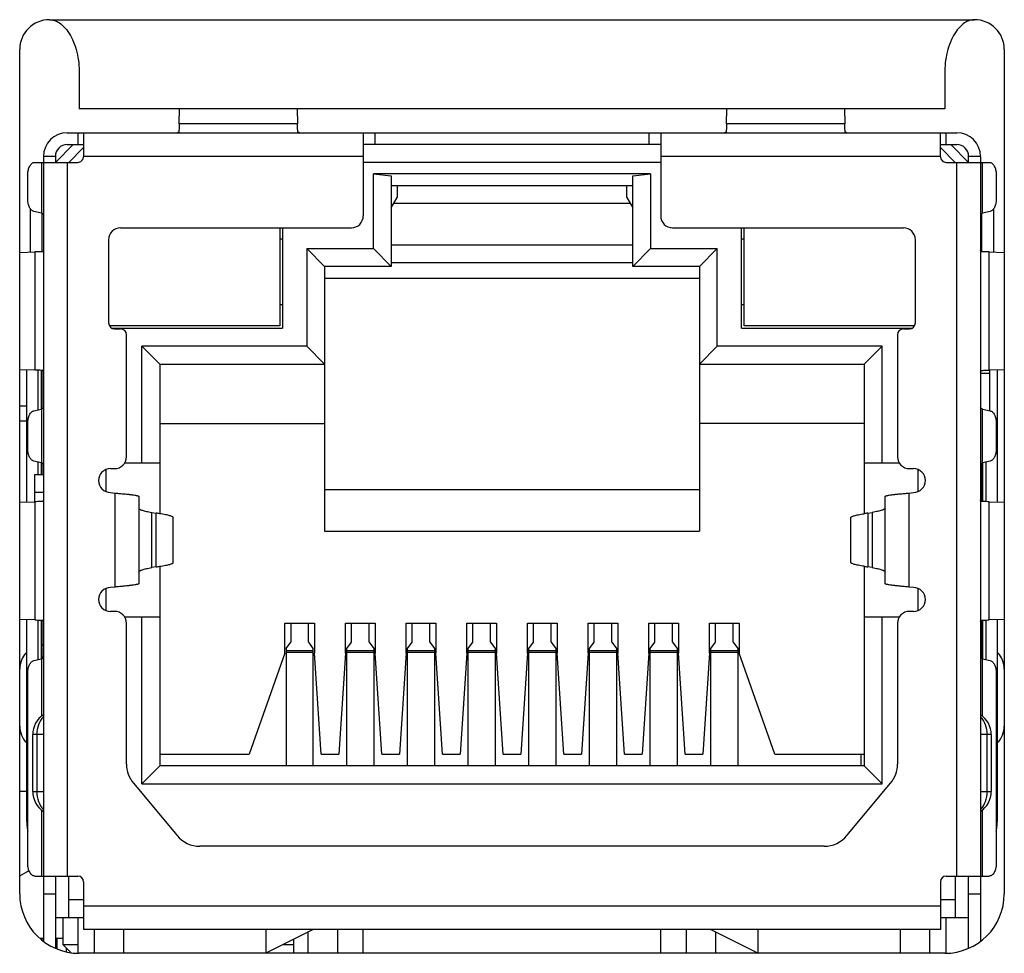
# Model space of a CAD drawing. Header units: millimetres. Extents: x -1307 to -343, y 47 to 438.
# Tile 6 of 19: x -1124 to -1107, y 74 to 90. Entities that reach past the tile are written whole.
import ezdxf

# ---------------------------------------------------------------- set-up
doc = ezdxf.new("R2010")
doc.units = ezdxf.units.MM
doc.header["$LTSCALE"] = 23.1
doc.layers.add('00_COMPONENTS', color=7, linetype='CONTINUOUS')

msp = doc.modelspace()

# ---------------------------------------------------------------- linework, layer by layer
at = {"layer": '00_COMPONENTS', "color": 0}
for p, q in [((-1123.362, 90.114), (-1107.812, 90.114)), ((-1123.862, 75.414), (-1123.862, 89.614)), ((-1107.312, 89.614), (-1107.312, 75.414)), ((-1122.862, 89.253), (-1122.862, 88.614)), ((-1108.312, 89.253), (-1108.312, 88.614)), ((-1108.312, 88.614), (-1122.862, 88.614)), ((-1121.18, 88.36), (-1121.174, 88.614)), ((-1119.2, 88.614), (-1119.193, 88.36)), ((-1111.98, 88.36), (-1111.974, 88.614)), ((-1110, 88.614), (-1109.993, 88.36)), ((-1123.062, 88.214), (-1108.112, 88.214)), ((-1122.887, 88.214), (-1122.887, 88.014)), ((-1122.787, 88.214), (-1122.787, 87.814)), ((-1119.193, 88.36), (-1121.18, 88.36)), ((-1118.087, 88.214), (-1118.087, 86.814)), ((-1117.887, 88.014), (-1117.887, 88.214)), ((-1113.287, 88.214), (-1113.287, 88.014)), ((-1113.087, 88.214), (-1113.087, 86.814)), ((-1109.993, 88.36), (-1111.98, 88.36)), ((-1108.387, 87.814), (-1108.387, 88.214)), ((-1108.287, 88.014), (-1108.287, 88.214)), ((-1123.262, 87.714), (-1122.962, 88.014)), ((-1123.062, 88.014), (-1122.787, 88.014)), ((-1122.787, 87.964), (-1123.037, 87.714)), ((-1113.088, 88.014), (-1118.086, 88.014)), ((-1108.387, 88.014), (-1108.112, 88.014)), ((-1108.137, 87.714), (-1108.387, 87.964)), ((-1108.212, 88.014), (-1107.912, 87.714)), ((-1123.462, 87.814), (-1123.462, 74.614)), ((-1123.262, 87.814), (-1123.462, 87.814)), ((-1123.262, 87.814), (-1123.262, 87.714)), ((-1118.087, 87.814), (-1122.787, 87.814)), ((-1108.387, 87.814), (-1113.087, 87.814)), ((-1107.912, 87.714), (-1107.912, 87.814)), ((-1107.712, 87.814), (-1107.912, 87.814)), ((-1107.712, 87.814), (-1107.712, 74.614)), ((-1123.61, 87.714), (-1122.887, 87.714)), ((-1123.498, 87.714), (-1123.498, 86.862)), ((-1123.062, 87.714), (-1123.062, 75.714)), ((-1113.087, 87.714), (-1118.087, 87.714)), ((-1108.287, 87.714), (-1107.564, 87.714)), ((-1108.112, 75.714), (-1108.112, 87.714)), ((-1107.676, 86.862), (-1107.676, 87.714)), ((-1123.725, 87.09), (-1123.725, 87.514)), ((-1117.917, 86.264), (-1117.917, 87.524)), ((-1117.917, 87.524), (-1117.617, 87.487)), ((-1113.257, 87.524), (-1117.917, 87.524)), ((-1117.617, 87.487), (-1117.617, 85.964)), ((-1113.557, 87.487), (-1113.257, 87.524)), ((-1113.557, 85.964), (-1113.557, 87.487)), ((-1113.257, 87.524), (-1113.257, 86.264)), ((-1107.449, 87.514), (-1107.449, 87.09)), ((-1117.617, 87.324), (-1113.557, 87.324)), ((-1117.517, 87.324), (-1117.517, 87.124)), ((-1113.657, 87.124), (-1113.657, 87.324)), ((-1117.617, 86.949), (-1117.517, 87.124)), ((-1113.657, 87.124), (-1113.557, 86.949)), ((-1123.687, 86.941), (-1123.687, 86.206)), ((-1123.498, 86.862), (-1123.625, 86.891)), ((-1113.6, 87.024), (-1117.574, 87.024)), ((-1107.549, 86.891), (-1107.676, 86.862)), ((-1107.487, 86.206), (-1107.487, 86.941)), ((-1123.487, 86.858), (-1123.487, 86.212)), ((-1107.687, 86.212), (-1107.687, 86.858)), ((-1122.167, 86.614), (-1118.287, 86.614)), ((-1119.492, 86.614), (-1119.492, 84.967)), ((-1119.442, 86.614), (-1119.442, 84.924)), ((-1112.887, 86.614), (-1109.007, 86.614)), ((-1111.732, 84.924), (-1111.732, 86.614)), ((-1111.682, 84.967), (-1111.682, 86.614)), ((-1122.367, 86.414), (-1122.367, 85.014)), ((-1119.442, 86.424), (-1119.492, 86.424)), ((-1111.682, 86.424), (-1111.732, 86.424)), ((-1108.807, 85.014), (-1108.807, 86.414)), ((-1119.037, 86.264), (-1119.037, 84.624)), ((-1118.737, 85.964), (-1119.037, 86.264)), ((-1119.037, 86.264), (-1117.917, 86.264)), ((-1117.917, 86.264), (-1117.617, 85.964)), ((-1113.557, 86.324), (-1117.617, 86.324)), ((-1113.257, 86.264), (-1113.557, 85.964)), ((-1113.257, 86.264), (-1112.137, 86.264)), ((-1112.137, 86.264), (-1112.437, 85.964)), ((-1112.137, 84.624), (-1112.137, 86.264)), ((-1123.862, 86.201), (-1123.608, 86.208)), ((-1123.608, 86.208), (-1123.608, 84.221)), ((-1107.565, 84.221), (-1107.565, 86.208)), ((-1107.565, 86.208), (-1107.312, 86.201)), ((-1118.737, 85.964), (-1118.737, 81.514)), ((-1117.617, 85.964), (-1118.737, 85.964)), ((-1113.557, 86.024), (-1117.617, 86.024)), ((-1112.437, 85.964), (-1113.557, 85.964)), ((-1112.437, 85.964), (-1112.437, 81.514)), ((-1112.437, 85.764), (-1118.737, 85.764)), ((-1119.492, 85.324), (-1119.442, 85.324)), ((-1111.732, 85.324), (-1111.682, 85.324)), ((-1119.492, 84.967), (-1122.355, 84.967)), ((-1122.31, 84.924), (-1119.442, 84.924)), ((-1122.267, 84.914), (-1122.167, 84.914)), ((-1111.732, 84.924), (-1108.863, 84.924)), ((-1108.819, 84.967), (-1111.682, 84.967)), ((-1109.007, 84.914), (-1108.907, 84.914)), ((-1122.067, 82.764), (-1122.067, 84.814)), ((-1109.107, 84.814), (-1109.107, 82.764)), ((-1121.807, 82.664), (-1121.807, 84.624)), ((-1121.807, 84.624), (-1121.507, 84.324)), ((-1119.037, 84.624), (-1121.807, 84.624)), ((-1118.737, 84.324), (-1119.037, 84.624)), ((-1112.137, 84.624), (-1112.437, 84.324)), ((-1109.367, 84.624), (-1112.137, 84.624)), ((-1109.667, 84.324), (-1109.367, 84.624)), ((-1109.367, 82.664), (-1109.367, 84.624)), ((-1121.507, 84.324), (-1121.507, 81.806)), ((-1121.507, 84.324), (-1118.737, 84.324)), ((-1112.437, 84.324), (-1109.667, 84.324)), ((-1109.667, 84.324), (-1109.667, 81.806)), ((-1123.608, 84.221), (-1123.862, 84.227)), ((-1123.747, 84.224), (-1123.747, 82.004)), ((-1123.55, 83.554), (-1123.55, 84.219)), ((-1123.496, 83.566), (-1123.496, 84.216)), ((-1123.487, 84.216), (-1123.487, 83.57)), ((-1107.562, 84.164), (-1107.712, 84.164)), ((-1107.312, 84.227), (-1107.565, 84.221)), ((-1107.562, 84.221), (-1107.562, 83.54)), ((-1107.427, 82.004), (-1107.427, 84.224)), ((-1123.747, 83.614), (-1123.862, 83.614)), ((-1123.625, 83.537), (-1123.498, 83.566)), ((-1123.498, 83.566), (-1123.498, 82.662)), ((-1107.676, 82.662), (-1107.676, 83.566)), ((-1107.676, 83.566), (-1107.549, 83.537)), ((-1123.747, 83.364), (-1123.862, 83.364)), ((-1123.725, 82.89), (-1123.725, 83.339)), ((-1121.507, 83.324), (-1118.737, 83.324)), ((-1109.667, 83.324), (-1112.437, 83.324)), ((-1107.449, 83.339), (-1107.449, 82.89)), ((-1123.498, 82.662), (-1123.625, 82.691)), ((-1123.55, 82.464), (-1123.55, 82.674)), ((-1123.496, 82.464), (-1123.496, 82.662)), ((-1123.487, 82.658), (-1123.487, 82.464)), ((-1122.094, 82.664), (-1121.507, 82.664)), ((-1109.667, 82.664), (-1109.08, 82.664)), ((-1107.687, 82.012), (-1107.687, 82.658)), ((-1107.678, 82.662), (-1107.678, 82.012)), ((-1107.549, 82.691), (-1107.676, 82.662)), ((-1107.623, 82.674), (-1107.623, 82.009)), ((-1123.612, 82.464), (-1123.612, 82.008)), ((-1123.612, 82.464), (-1123.462, 82.464)), ((-1122.407, 82.177), (-1122.407, 82.551)), ((-1122.337, 82.564), (-1122.267, 82.564)), ((-1108.907, 82.564), (-1108.837, 82.564)), ((-1108.767, 82.551), (-1108.767, 82.177)), ((-1123.462, 82.164), (-1123.612, 82.164)), ((-1122.337, 82.164), (-1122.257, 82.154)), ((-1122.257, 80.574), (-1122.257, 82.154)), ((-1121.857, 82.097), (-1121.857, 80.631)), ((-1118.737, 82.214), (-1112.437, 82.214)), ((-1109.317, 80.631), (-1109.317, 82.097)), ((-1108.917, 82.154), (-1108.837, 82.164)), ((-1108.917, 82.154), (-1108.917, 80.574)), ((-1123.862, 82.001), (-1123.608, 82.008)), ((-1123.608, 82.008), (-1123.608, 80.021)), ((-1107.565, 80.021), (-1107.565, 82.008)), ((-1107.565, 82.008), (-1107.312, 82.001)), ((-1121.643, 80.901), (-1121.643, 81.827)), ((-1121.643, 81.827), (-1121.566, 81.815)), ((-1121.566, 80.913), (-1121.566, 81.815)), ((-1109.608, 81.815), (-1109.531, 81.827)), ((-1109.608, 81.815), (-1109.608, 80.913)), ((-1109.531, 81.827), (-1109.531, 80.901)), ((-1121.28, 80.988), (-1121.28, 81.74)), ((-1109.894, 80.988), (-1109.894, 81.74)), ((-1118.737, 81.514), (-1112.437, 81.514)), ((-1121.566, 80.913), (-1121.643, 80.901)), ((-1121.507, 80.922), (-1121.507, 77.564)), ((-1109.667, 80.922), (-1109.667, 77.564)), ((-1109.531, 80.901), (-1109.608, 80.913)), ((-1122.407, 80.177), (-1122.407, 80.551)), ((-1122.257, 80.574), (-1122.337, 80.564)), ((-1108.837, 80.564), (-1108.917, 80.574)), ((-1108.767, 80.551), (-1108.767, 80.177)), ((-1122.267, 80.164), (-1122.337, 80.164)), ((-1108.837, 80.164), (-1108.907, 80.164)), ((-1123.608, 80.021), (-1123.862, 80.027)), ((-1123.747, 80.024), (-1123.747, 76.714)), ((-1123.55, 79.354), (-1123.55, 80.019)), ((-1123.496, 79.366), (-1123.496, 80.016)), ((-1123.487, 80.016), (-1123.487, 79.37)), ((-1121.507, 80.064), (-1122.094, 80.064)), ((-1122.067, 77.595), (-1122.067, 79.964)), ((-1121.807, 77.264), (-1121.807, 80.064)), ((-1119.407, 79.464), (-1119.407, 79.964)), ((-1119.407, 79.964), (-1118.907, 79.964)), ((-1119.307, 79.964), (-1119.307, 79.648)), ((-1119.007, 79.648), (-1119.007, 79.964)), ((-1118.907, 79.964), (-1118.907, 79.464)), ((-1118.387, 79.464), (-1118.387, 79.964)), ((-1118.387, 79.964), (-1117.887, 79.964)), ((-1118.287, 79.648), (-1118.287, 79.964)), ((-1117.987, 79.648), (-1117.987, 79.964)), ((-1117.887, 79.964), (-1117.887, 79.464)), ((-1117.367, 79.464), (-1117.367, 79.964)), ((-1117.367, 79.964), (-1116.867, 79.964)), ((-1117.267, 79.648), (-1117.267, 79.964)), ((-1116.967, 79.648), (-1116.967, 79.964)), ((-1116.867, 79.964), (-1116.867, 79.464)), ((-1116.347, 79.464), (-1116.347, 79.964)), ((-1116.347, 79.964), (-1115.847, 79.964)), ((-1116.247, 79.648), (-1116.247, 79.964)), ((-1115.947, 79.648), (-1115.947, 79.964)), ((-1115.847, 79.964), (-1115.847, 79.464)), ((-1115.327, 79.464), (-1115.327, 79.964)), ((-1115.327, 79.964), (-1114.827, 79.964)), ((-1115.227, 79.648), (-1115.227, 79.964)), ((-1114.927, 79.648), (-1114.927, 79.964)), ((-1114.827, 79.964), (-1114.827, 79.464)), ((-1114.307, 79.464), (-1114.307, 79.964)), ((-1114.307, 79.964), (-1113.807, 79.964)), ((-1114.207, 79.648), (-1114.207, 79.964)), ((-1113.907, 79.648), (-1113.907, 79.964)), ((-1113.807, 79.964), (-1113.807, 79.464)), ((-1113.287, 79.464), (-1113.287, 79.964)), ((-1113.287, 79.964), (-1112.787, 79.964)), ((-1113.187, 79.648), (-1113.187, 79.964)), ((-1112.887, 79.648), (-1112.887, 79.964)), ((-1112.787, 79.964), (-1112.787, 79.464)), ((-1112.267, 79.464), (-1112.267, 79.964)), ((-1112.267, 79.964), (-1111.767, 79.964)), ((-1112.167, 79.648), (-1112.167, 79.964)), ((-1111.867, 79.648), (-1111.867, 79.964)), ((-1111.767, 79.964), (-1111.767, 79.464)), ((-1109.08, 80.064), (-1109.667, 80.064)), ((-1109.367, 77.264), (-1109.367, 80.064)), ((-1109.107, 79.964), (-1109.107, 77.595)), ((-1107.687, 79.37), (-1107.687, 80.016)), ((-1107.678, 80.016), (-1107.678, 79.366)), ((-1107.623, 80.019), (-1107.623, 79.354)), ((-1107.312, 80.027), (-1107.565, 80.021)), ((-1107.427, 76.714), (-1107.427, 80.024)), ((-1119.382, 79.541), (-1119.307, 79.648)), ((-1119.007, 79.648), (-1118.932, 79.541)), ((-1118.362, 79.541), (-1118.287, 79.648)), ((-1117.987, 79.648), (-1117.912, 79.541)), ((-1117.342, 79.541), (-1117.267, 79.648)), ((-1116.967, 79.648), (-1116.892, 79.541)), ((-1116.322, 79.541), (-1116.247, 79.648)), ((-1115.947, 79.648), (-1115.872, 79.541)), ((-1115.302, 79.541), (-1115.227, 79.648)), ((-1114.927, 79.648), (-1114.852, 79.541)), ((-1114.282, 79.541), (-1114.207, 79.648)), ((-1113.907, 79.648), (-1113.832, 79.541)), ((-1113.262, 79.541), (-1113.187, 79.648)), ((-1112.887, 79.648), (-1112.812, 79.541)), ((-1112.242, 79.541), (-1112.167, 79.648)), ((-1111.867, 79.648), (-1111.792, 79.541)), ((-1119.407, 79.464), (-1120.007, 77.764)), ((-1119.382, 79.541), (-1119.382, 77.564)), ((-1119.382, 79.508), (-1118.932, 79.508)), ((-1118.932, 79.47), (-1119.382, 79.47)), ((-1118.932, 79.541), (-1118.932, 77.564)), ((-1118.795, 77.764), (-1118.907, 79.464)), ((-1118.387, 79.464), (-1118.499, 77.764)), ((-1118.362, 77.564), (-1118.362, 79.541)), ((-1118.362, 79.508), (-1117.912, 79.508)), ((-1117.912, 79.47), (-1118.362, 79.47)), ((-1117.912, 79.541), (-1117.912, 77.564)), ((-1117.775, 77.764), (-1117.887, 79.464)), ((-1117.367, 79.464), (-1117.479, 77.764)), ((-1117.342, 77.564), (-1117.342, 79.541)), ((-1117.342, 79.508), (-1116.892, 79.508)), ((-1116.892, 79.47), (-1117.342, 79.47)), ((-1116.892, 79.541), (-1116.892, 77.564)), ((-1116.755, 77.764), (-1116.867, 79.464)), ((-1116.347, 79.464), (-1116.459, 77.764)), ((-1116.322, 77.564), (-1116.322, 79.541)), ((-1116.322, 79.508), (-1115.872, 79.508)), ((-1115.872, 79.47), (-1116.322, 79.47)), ((-1115.872, 79.541), (-1115.872, 77.564)), ((-1115.735, 77.764), (-1115.847, 79.464)), ((-1115.327, 79.464), (-1115.439, 77.764)), ((-1115.302, 77.564), (-1115.302, 79.541)), ((-1115.302, 79.508), (-1114.852, 79.508)), ((-1114.852, 79.47), (-1115.302, 79.47)), ((-1114.852, 79.541), (-1114.852, 77.564)), ((-1114.715, 77.764), (-1114.827, 79.464)), ((-1114.307, 79.464), (-1114.419, 77.764)), ((-1114.282, 77.564), (-1114.282, 79.541)), ((-1114.282, 79.508), (-1113.832, 79.508)), ((-1113.832, 79.47), (-1114.282, 79.47)), ((-1113.832, 79.541), (-1113.832, 77.564)), ((-1113.695, 77.764), (-1113.807, 79.464)), ((-1113.287, 79.464), (-1113.399, 77.764)), ((-1113.262, 77.564), (-1113.262, 79.541)), ((-1113.262, 79.508), (-1112.812, 79.508)), ((-1112.812, 79.47), (-1113.262, 79.47)), ((-1112.812, 79.541), (-1112.812, 77.564)), ((-1112.675, 77.764), (-1112.787, 79.464)), ((-1112.267, 79.464), (-1112.379, 77.764)), ((-1112.242, 77.564), (-1112.242, 79.541)), ((-1112.242, 79.508), (-1111.792, 79.508)), ((-1111.792, 79.47), (-1112.242, 79.47)), ((-1111.792, 79.541), (-1111.792, 77.564)), ((-1111.167, 77.764), (-1111.767, 79.464)), ((-1123.625, 79.337), (-1123.498, 79.366)), ((-1123.498, 79.366), (-1123.498, 78.4)), ((-1107.676, 78.4), (-1107.676, 79.366)), ((-1107.676, 79.366), (-1107.549, 79.337)), ((-1123.725, 75.914), (-1123.725, 79.139)), ((-1107.449, 79.139), (-1107.449, 75.914)), ((-1123.642, 77.133), (-1123.642, 78.093)), ((-1123.462, 78.093), (-1123.642, 78.093)), ((-1123.575, 78.093), (-1123.575, 77.133)), ((-1107.532, 78.093), (-1107.712, 78.093)), ((-1107.599, 77.133), (-1107.599, 78.093)), ((-1107.532, 78.093), (-1107.532, 77.133)), ((-1121.507, 77.764), (-1120.007, 77.764)), ((-1118.795, 77.764), (-1118.499, 77.764)), ((-1117.775, 77.764), (-1117.479, 77.764)), ((-1116.755, 77.764), (-1116.459, 77.764)), ((-1115.735, 77.764), (-1115.439, 77.764)), ((-1114.715, 77.764), (-1114.419, 77.764)), ((-1113.695, 77.764), (-1113.399, 77.764)), ((-1112.675, 77.764), (-1112.379, 77.764)), ((-1111.167, 77.764), (-1109.667, 77.764)), ((-1109.722, 77.764), (-1109.722, 77.564)), ((-1121.507, 77.564), (-1121.807, 77.264)), ((-1109.667, 77.564), (-1121.507, 77.564)), ((-1109.667, 77.564), (-1109.367, 77.264)), ((-1123.862, 77.138), (-1123.747, 77.138)), ((-1123.642, 77.133), (-1123.462, 77.133)), ((-1121.951, 77.275), (-1121.217, 76.394)), ((-1121.807, 77.264), (-1109.367, 77.264)), ((-1109.957, 76.394), (-1109.223, 77.275)), ((-1107.712, 77.133), (-1107.532, 77.133)), ((-1123.498, 76.826), (-1123.498, 75.714)), ((-1107.676, 75.714), (-1107.676, 76.826)), ((-1123.747, 76.714), (-1123.725, 76.714)), ((-1107.449, 76.714), (-1107.427, 76.714)), ((-1110.341, 76.214), (-1120.833, 76.214)), ((-1123.61, 75.714), (-1122.887, 75.714)), ((-1123.262, 75.714), (-1123.262, 74.498)), ((-1123.042, 75.714), (-1123.042, 75.014)), ((-1108.287, 75.714), (-1107.564, 75.714)), ((-1108.132, 75.014), (-1108.132, 75.714)), ((-1107.912, 74.498), (-1107.912, 75.714)), ((-1122.787, 75.614), (-1122.787, 74.814)), ((-1108.387, 75.614), (-1108.387, 74.814)), ((-1123.462, 75.414), (-1123.262, 75.414)), ((-1122.787, 75.314), (-1123.042, 75.314)), ((-1108.132, 75.314), (-1108.387, 75.314)), ((-1107.912, 75.414), (-1107.712, 75.414)), ((-1122.787, 75.214), (-1108.387, 75.214)), ((-1123.262, 75.014), (-1122.787, 75.014)), ((-1123.137, 75.014), (-1123.137, 74.564)), ((-1122.877, 74.414), (-1122.877, 75.014)), ((-1108.387, 75.014), (-1107.912, 75.014)), ((-1108.297, 75.014), (-1108.297, 74.414)), ((-1108.387, 74.814), (-1122.787, 74.814)), ((-1122.612, 74.814), (-1122.612, 74.414)), ((-1122.112, 74.414), (-1122.112, 74.814)), ((-1119.727, 74.814), (-1119.727, 74.414)), ((-1118.927, 74.814), (-1119.727, 74.414)), ((-1118.512, 74.414), (-1118.512, 74.814)), ((-1118.087, 74.414), (-1118.087, 74.814)), ((-1113.087, 74.414), (-1113.087, 74.814)), ((-1112.662, 74.814), (-1112.662, 74.414)), ((-1112.247, 74.814), (-1111.447, 74.414)), ((-1111.447, 74.414), (-1111.447, 74.814)), ((-1109.062, 74.814), (-1109.062, 74.414)), ((-1108.562, 74.414), (-1108.562, 74.814)), ((-1123.462, 74.664), (-1123.523, 74.664)), ((-1123.482, 74.629), (-1123.482, 74.664)), ((-1123.137, 74.664), (-1123.262, 74.664)), ((-1123.232, 74.485), (-1123.232, 74.66)), ((-1119.252, 74.414), (-1119.252, 74.651)), ((-1119.012, 74.414), (-1119.012, 74.772)), ((-1112.162, 74.414), (-1112.162, 74.772)), ((-1122.996, 74.423), (-1123.137, 74.564)), ((-1123.137, 74.564), (-1122.877, 74.564)), ((-1123.082, 74.509), (-1123.082, 74.439)), ((-1119.427, 74.564), (-1119.252, 74.564)), ((-1108.312, 74.414), (-1122.862, 74.414))]:
    msp.add_line(p, q, dxfattribs=at)
for centre, radius, start, end in [((-1123.362, 89.614), 0.5, 90, 180), ((-1107.812, 89.614), 0.5, 0, 90), ((-1123.062, 87.814), 0.4, 90, 180), ((-1108.112, 87.814), 0.4, 0, 90), ((-1123.062, 87.814), 0.2, 90, 180), ((-1108.112, 87.814), 0.2, 0, 90), ((-1122.887, 87.814), 0.1, 270, 0.0006), ((-1108.287, 87.814), 0.1, 179.9994, 270), ((-1118.287, 86.814), 0.2, 270, 0), ((-1112.887, 86.814), 0.2, 180, 270), ((-1122.167, 86.414), 0.2, 90, 180), ((-1109.007, 86.414), 0.2, 0, 90), ((-1122.267, 85.014), 0.1, 180, 270), ((-1122.167, 84.814), 0.1, 0, 90), ((-1109.007, 84.814), 0.1, 90, 180), ((-1108.907, 85.014), 0.1, 270, 0), ((-1122.267, 82.764), 0.2, 270, 0), ((-1108.907, 82.764), 0.2, 180, 270), ((-1122.337, 82.364), 0.2, 90, 270), ((-1108.837, 82.364), 0.2, 270, 90), ((-1122.16, 77.53), 4.326, 81.3101, 82.102), ((-1109.013, 77.53), 4.326, 97.898, 98.6895), ((-1122.201, 85.477), 4.608, 277.9222, 278.6656), ((-1108.973, 85.477), 4.608, 261.3347, 262.0777), ((-1122.337, 80.364), 0.2, 90, 270), ((-1108.837, 80.364), 0.2, 270, 90), ((-1122.267, 79.964), 0.2, 0, 90), ((-1108.907, 79.964), 0.2, 90, 180), ((-1123.462, 79.194), 0.4, 135.5275, 180), ((-1123.462, 79.194), 0.4, 90, 93.5847), ((-1107.712, 79.194), 0.4, 86.4153, 90), ((-1107.712, 79.194), 0.4, 0, 44.4726), ((-1123.462, 79.194), 0.2, 90, 97.1817), ((-1107.712, 79.194), 0.2, 82.8183, 90), ((-1123.242, 78.093), 0.4, 123.3749, 180), ((-1107.932, 78.093), 0.4, 0, 56.625), ((-1123.462, 78.234), 0.4, 180, 224.4726), ((-1107.712, 78.234), 0.4, 315.5275, 0), ((-1121.567, 77.595), 0.5, 180, 219.8056), ((-1109.607, 77.595), 0.5, 320.1944, 0), ((-1123.242, 77.133), 0.4, 180, 236.625), ((-1107.932, 77.133), 0.4, 303.3749, 0), ((-1120.833, 76.714), 0.5, 219.8056, 270), ((-1110.341, 76.714), 0.5, 270, 320.1944), ((-1124.516, 77.068), 1.5, 295.9066, 302.7039), ((-1122.887, 75.614), 0.1, 0, 90), ((-1108.287, 75.614), 0.1, 90, 180), ((-1122.862, 75.414), 1, 180, 270), ((-1108.312, 75.414), 1, 270, 0)]:
    msp.add_arc(centre, radius, start, end, dxfattribs=at)
for points, knots in [([(-1123.362, 90.114), (-1123.337, 90.114), (-1123.286, 90.107), (-1123.207, 90.073), (-1123.125, 90.01), (-1123.042, 89.911), (-1122.968, 89.775), (-1122.909, 89.611), (-1122.871, 89.433), (-1122.862, 89.313), (-1122.862, 89.253)], [0, 0, 0, 0, 0.067861, 0.143402, 0.235278, 0.352464, 0.498331, 0.664655, 0.835981, 1, 1, 1, 1]), ([(-1107.812, 90.114), (-1107.836, 90.114), (-1107.888, 90.107), (-1107.967, 90.073), (-1108.049, 90.01), (-1108.131, 89.911), (-1108.206, 89.775), (-1108.265, 89.611), (-1108.303, 89.433), (-1108.312, 89.313), (-1108.312, 89.253)], [0, 0, 0, 0, 0.067861, 0.143402, 0.235278, 0.352464, 0.498331, 0.664655, 0.835981, 1, 1, 1, 1]), ([(-1121.187, 88.22), (-1121.189, 88.219), (-1121.198, 88.216), (-1121.207, 88.214), (-1121.214, 88.214)], [0, 0, 0, 0, 0.262342, 1, 1, 1, 1]), ([(-1121.18, 88.36), (-1121.181, 88.344), (-1121.182, 88.313), (-1121.183, 88.273), (-1121.185, 88.243), (-1121.186, 88.227), (-1121.187, 88.22)], [0, 0, 0, 0, 0.361739, 0.65336, 0.867812, 1, 1, 1, 1]), ([(-1119.187, 88.22), (-1119.188, 88.227), (-1119.189, 88.243), (-1119.19, 88.273), (-1119.192, 88.313), (-1119.193, 88.344), (-1119.193, 88.36)], [0, 0, 0, 0, 0.132188, 0.346641, 0.638261, 1, 1, 1, 1]), ([(-1119.16, 88.214), (-1119.162, 88.214), (-1119.172, 88.215), (-1119.181, 88.217), (-1119.187, 88.22)], [0, 0, 0, 0, 0.242095, 1, 1, 1, 1]), ([(-1111.987, 88.22), (-1111.989, 88.219), (-1111.998, 88.216), (-1112.007, 88.214), (-1112.014, 88.214)], [0, 0, 0, 0, 0.262342, 1, 1, 1, 1]), ([(-1111.98, 88.36), (-1111.981, 88.344), (-1111.982, 88.313), (-1111.983, 88.273), (-1111.985, 88.243), (-1111.986, 88.227), (-1111.987, 88.22)], [0, 0, 0, 0, 0.361739, 0.65336, 0.867812, 1, 1, 1, 1]), ([(-1109.987, 88.22), (-1109.988, 88.227), (-1109.989, 88.243), (-1109.99, 88.273), (-1109.992, 88.313), (-1109.993, 88.344), (-1109.993, 88.36)], [0, 0, 0, 0, 0.132188, 0.346641, 0.638261, 1, 1, 1, 1]), ([(-1109.96, 88.214), (-1109.962, 88.214), (-1109.972, 88.215), (-1109.981, 88.217), (-1109.987, 88.22)], [0, 0, 0, 0, 0.242095, 1, 1, 1, 1]), ([(-1123.725, 87.514), (-1123.725, 87.54), (-1123.72, 87.589), (-1123.699, 87.645), (-1123.675, 87.68), (-1123.656, 87.699), (-1123.634, 87.711), (-1123.618, 87.714), (-1123.61, 87.714)], [0, 0, 0, 0, 0.306871, 0.583684, 0.704569, 0.812565, 0.909544, 1, 1, 1, 1]), ([(-1107.564, 87.714), (-1107.556, 87.714), (-1107.54, 87.711), (-1107.518, 87.699), (-1107.498, 87.68), (-1107.474, 87.645), (-1107.454, 87.589), (-1107.449, 87.54), (-1107.449, 87.514)], [0, 0, 0, 0, 0.090457, 0.187435, 0.295431, 0.416317, 0.693129, 1, 1, 1, 1]), ([(-1123.625, 86.891), (-1123.632, 86.893), (-1123.646, 86.899), (-1123.665, 86.913), (-1123.683, 86.933), (-1123.703, 86.968), (-1123.72, 87.021), (-1123.725, 87.066), (-1123.725, 87.09)], [0, 0, 0, 0, 0.091483, 0.191441, 0.302368, 0.42492, 0.699988, 1, 1, 1, 1]), ([(-1107.449, 87.09), (-1107.449, 87.066), (-1107.453, 87.021), (-1107.471, 86.968), (-1107.491, 86.933), (-1107.508, 86.913), (-1107.527, 86.899), (-1107.542, 86.893), (-1107.549, 86.891)], [0, 0, 0, 0, 0.300012, 0.575081, 0.697633, 0.808559, 0.908517, 1, 1, 1, 1]), ([(-1123.462, 86.838), (-1123.462, 86.843), (-1123.471, 86.851), (-1123.483, 86.857), (-1123.493, 86.86), (-1123.498, 86.862)], [0, 0, 0, 0, 0.339201, 0.627069, 1, 1, 1, 1]), ([(-1107.712, 86.838), (-1107.712, 86.843), (-1107.703, 86.851), (-1107.69, 86.857), (-1107.681, 86.86), (-1107.676, 86.862)], [0, 0, 0, 0, 0.339199, 0.627067, 1, 1, 1, 1]), ([(-1123.462, 86.241), (-1123.462, 86.239), (-1123.462, 86.229), (-1123.466, 86.22), (-1123.469, 86.214)], [0, 0, 0, 0, 0.240997, 1, 1, 1, 1]), ([(-1107.705, 86.214), (-1107.706, 86.216), (-1107.71, 86.225), (-1107.712, 86.234), (-1107.712, 86.241)], [0, 0, 0, 0, 0.264035, 1, 1, 1, 1]), ([(-1123.469, 86.214), (-1123.475, 86.213), (-1123.491, 86.212), (-1123.521, 86.211), (-1123.561, 86.209), (-1123.592, 86.208), (-1123.608, 86.208)], [0, 0, 0, 0, 0.134131, 0.349168, 0.640093, 1, 1, 1, 1]), ([(-1107.565, 86.208), (-1107.582, 86.208), (-1107.612, 86.209), (-1107.653, 86.211), (-1107.683, 86.212), (-1107.699, 86.213), (-1107.705, 86.214)], [0, 0, 0, 0, 0.359908, 0.650832, 0.865869, 1, 1, 1, 1]), ([(-1123.469, 84.214), (-1123.475, 84.215), (-1123.491, 84.216), (-1123.521, 84.218), (-1123.561, 84.219), (-1123.592, 84.22), (-1123.608, 84.221)], [0, 0, 0, 0, 0.134128, 0.349168, 0.640097, 1, 1, 1, 1]), ([(-1123.469, 84.214), (-1123.468, 84.212), (-1123.464, 84.203), (-1123.462, 84.194), (-1123.462, 84.187)], [0, 0, 0, 0, 0.264035, 1, 1, 1, 1]), ([(-1107.712, 84.187), (-1107.712, 84.189), (-1107.711, 84.199), (-1107.708, 84.208), (-1107.705, 84.214)], [0, 0, 0, 0, 0.240997, 1, 1, 1, 1]), ([(-1107.705, 84.214), (-1107.699, 84.215), (-1107.683, 84.216), (-1107.653, 84.218), (-1107.612, 84.219), (-1107.582, 84.22), (-1107.565, 84.221)], [0, 0, 0, 0, 0.134131, 0.349168, 0.640093, 1, 1, 1, 1]), ([(-1123.462, 83.59), (-1123.462, 83.585), (-1123.471, 83.577), (-1123.483, 83.571), (-1123.493, 83.568), (-1123.498, 83.566)], [0, 0, 0, 0, 0.339199, 0.627067, 1, 1, 1, 1]), ([(-1107.676, 83.566), (-1107.681, 83.568), (-1107.69, 83.571), (-1107.703, 83.577), (-1107.712, 83.585), (-1107.712, 83.59)], [0, 0, 0, 0, 0.372934, 0.660802, 1, 1, 1, 1]), ([(-1123.725, 83.339), (-1123.725, 83.362), (-1123.72, 83.408), (-1123.703, 83.46), (-1123.683, 83.495), (-1123.665, 83.515), (-1123.646, 83.53), (-1123.632, 83.535), (-1123.625, 83.537)], [0, 0, 0, 0, 0.300012, 0.575081, 0.697633, 0.808559, 0.908517, 1, 1, 1, 1]), ([(-1107.549, 83.537), (-1107.542, 83.535), (-1107.527, 83.53), (-1107.508, 83.515), (-1107.491, 83.495), (-1107.471, 83.46), (-1107.453, 83.408), (-1107.449, 83.362), (-1107.449, 83.339)], [0, 0, 0, 0, 0.091483, 0.191441, 0.302368, 0.42492, 0.699988, 1, 1, 1, 1]), ([(-1123.625, 82.691), (-1123.632, 82.693), (-1123.646, 82.699), (-1123.665, 82.713), (-1123.683, 82.733), (-1123.703, 82.768), (-1123.72, 82.821), (-1123.725, 82.866), (-1123.725, 82.89)], [0, 0, 0, 0, 0.091483, 0.191441, 0.302368, 0.42492, 0.699988, 1, 1, 1, 1]), ([(-1107.449, 82.89), (-1107.449, 82.866), (-1107.453, 82.821), (-1107.471, 82.768), (-1107.491, 82.733), (-1107.508, 82.713), (-1107.527, 82.699), (-1107.542, 82.693), (-1107.549, 82.691)], [0, 0, 0, 0, 0.300012, 0.575081, 0.697633, 0.808559, 0.908517, 1, 1, 1, 1]), ([(-1123.462, 82.638), (-1123.462, 82.643), (-1123.471, 82.651), (-1123.483, 82.657), (-1123.493, 82.66), (-1123.498, 82.662)], [0, 0, 0, 0, 0.339201, 0.627069, 1, 1, 1, 1]), ([(-1107.712, 82.638), (-1107.712, 82.643), (-1107.703, 82.651), (-1107.69, 82.657), (-1107.681, 82.66), (-1107.676, 82.662)], [0, 0, 0, 0, 0.339199, 0.627067, 1, 1, 1, 1]), ([(-1122.257, 82.154), (-1122.231, 82.152), (-1122.18, 82.147), (-1122.106, 82.14), (-1122.037, 82.133), (-1121.978, 82.126), (-1121.934, 82.12), (-1121.905, 82.115), (-1121.888, 82.112), (-1121.875, 82.108), (-1121.866, 82.105), (-1121.861, 82.102), (-1121.858, 82.1), (-1121.857, 82.098), (-1121.857, 82.097)], [0, 0, 0, 0, 0.192545, 0.37774, 0.548563, 0.698532, 0.822023, 0.872386, 0.914552, 0.948219, 0.973257, 0.982611, 0.989983, 1, 1, 1, 1]), ([(-1109.317, 82.097), (-1109.317, 82.098), (-1109.315, 82.1), (-1109.312, 82.102), (-1109.307, 82.105), (-1109.299, 82.108), (-1109.285, 82.112), (-1109.269, 82.115), (-1109.24, 82.12), (-1109.196, 82.126), (-1109.136, 82.133), (-1109.068, 82.14), (-1108.994, 82.147), (-1108.943, 82.152), (-1108.917, 82.154)], [0, 0, 0, 0, 0.010018, 0.01739, 0.026744, 0.051783, 0.08545, 0.127617, 0.177979, 0.301469, 0.451438, 0.622261, 0.807455, 1, 1, 1, 1]), ([(-1123.469, 82.014), (-1123.475, 82.013), (-1123.491, 82.012), (-1123.521, 82.011), (-1123.561, 82.009), (-1123.592, 82.008), (-1123.608, 82.008)], [0, 0, 0, 0, 0.134131, 0.349168, 0.640093, 1, 1, 1, 1]), ([(-1123.462, 82.041), (-1123.462, 82.039), (-1123.462, 82.029), (-1123.466, 82.02), (-1123.469, 82.014)], [0, 0, 0, 0, 0.240997, 1, 1, 1, 1]), ([(-1107.705, 82.014), (-1107.706, 82.016), (-1107.71, 82.025), (-1107.712, 82.034), (-1107.712, 82.041)], [0, 0, 0, 0, 0.264035, 1, 1, 1, 1]), ([(-1107.565, 82.008), (-1107.582, 82.008), (-1107.612, 82.009), (-1107.653, 82.011), (-1107.683, 82.012), (-1107.699, 82.013), (-1107.705, 82.014)], [0, 0, 0, 0, 0.359908, 0.650832, 0.865869, 1, 1, 1, 1]), ([(-1121.857, 81.902), (-1121.857, 81.894), (-1121.847, 81.885), (-1121.834, 81.878), (-1121.82, 81.871), (-1121.799, 81.863), (-1121.768, 81.854), (-1121.731, 81.845), (-1121.689, 81.836), (-1121.659, 81.83), (-1121.643, 81.827)], [0, 0, 0, 0, 0.101015, 0.140723, 0.186979, 0.299439, 0.438285, 0.602444, 0.790376, 1, 1, 1, 1]), ([(-1121.28, 81.74), (-1121.28, 81.742), (-1121.281, 81.745), (-1121.284, 81.749), (-1121.289, 81.753), (-1121.299, 81.759), (-1121.315, 81.766), (-1121.341, 81.774), (-1121.373, 81.782), (-1121.412, 81.79), (-1121.458, 81.798), (-1121.49, 81.804), (-1121.507, 81.806)], [0, 0, 0, 0, 0.017507, 0.038131, 0.063854, 0.095693, 0.179352, 0.290654, 0.429428, 0.594815, 0.785522, 1, 1, 1, 1]), ([(-1109.894, 81.74), (-1109.894, 81.742), (-1109.893, 81.745), (-1109.89, 81.749), (-1109.885, 81.753), (-1109.875, 81.759), (-1109.858, 81.766), (-1109.833, 81.774), (-1109.8, 81.782), (-1109.761, 81.79), (-1109.716, 81.798), (-1109.684, 81.804), (-1109.667, 81.806)], [0, 0, 0, 0, 0.017507, 0.038132, 0.063855, 0.095696, 0.179358, 0.290659, 0.42943, 0.594812, 0.785516, 1, 1, 1, 1]), ([(-1109.317, 81.902), (-1109.317, 81.894), (-1109.327, 81.885), (-1109.339, 81.878), (-1109.353, 81.871), (-1109.375, 81.863), (-1109.406, 81.854), (-1109.443, 81.845), (-1109.485, 81.836), (-1109.515, 81.83), (-1109.531, 81.827)], [0, 0, 0, 0, 0.101019, 0.140728, 0.186982, 0.299439, 0.438279, 0.602432, 0.79037, 1, 1, 1, 1]), ([(-1121.507, 80.922), (-1121.49, 80.924), (-1121.458, 80.93), (-1121.412, 80.938), (-1121.373, 80.946), (-1121.341, 80.954), (-1121.315, 80.962), (-1121.299, 80.969), (-1121.289, 80.975), (-1121.284, 80.979), (-1121.281, 80.983), (-1121.28, 80.986), (-1121.28, 80.988)], [0, 0, 0, 0, 0.214478, 0.405185, 0.570572, 0.709346, 0.820648, 0.904307, 0.936146, 0.961869, 0.982493, 1, 1, 1, 1]), ([(-1109.667, 80.922), (-1109.684, 80.924), (-1109.716, 80.93), (-1109.761, 80.938), (-1109.8, 80.946), (-1109.833, 80.954), (-1109.858, 80.962), (-1109.875, 80.969), (-1109.885, 80.975), (-1109.89, 80.979), (-1109.893, 80.983), (-1109.894, 80.986), (-1109.894, 80.988)], [0, 0, 0, 0, 0.214484, 0.405188, 0.57057, 0.709341, 0.820642, 0.904304, 0.936145, 0.961868, 0.982493, 1, 1, 1, 1]), ([(-1121.857, 80.826), (-1121.857, 80.834), (-1121.847, 80.843), (-1121.834, 80.85), (-1121.82, 80.857), (-1121.799, 80.865), (-1121.768, 80.874), (-1121.731, 80.883), (-1121.689, 80.892), (-1121.659, 80.898), (-1121.643, 80.901)], [0, 0, 0, 0, 0.101019, 0.140728, 0.186982, 0.299439, 0.438279, 0.602432, 0.79037, 1, 1, 1, 1]), ([(-1109.531, 80.901), (-1109.515, 80.898), (-1109.485, 80.892), (-1109.443, 80.883), (-1109.406, 80.874), (-1109.375, 80.865), (-1109.353, 80.857), (-1109.339, 80.85), (-1109.327, 80.843), (-1109.317, 80.834), (-1109.317, 80.826)], [0, 0, 0, 0, 0.20963, 0.397568, 0.561721, 0.700562, 0.813018, 0.859272, 0.898981, 1, 1, 1, 1]), ([(-1121.857, 80.631), (-1121.857, 80.63), (-1121.858, 80.628), (-1121.861, 80.626), (-1121.866, 80.623), (-1121.875, 80.62), (-1121.888, 80.617), (-1121.905, 80.613), (-1121.934, 80.608), (-1121.978, 80.602), (-1122.037, 80.595), (-1122.106, 80.588), (-1122.18, 80.581), (-1122.231, 80.576), (-1122.257, 80.574)], [0, 0, 0, 0, 0.010017, 0.017389, 0.026743, 0.051781, 0.085448, 0.127614, 0.177977, 0.301468, 0.451437, 0.622261, 0.807455, 1, 1, 1, 1]), ([(-1108.917, 80.574), (-1108.943, 80.576), (-1108.994, 80.581), (-1109.068, 80.588), (-1109.136, 80.595), (-1109.196, 80.602), (-1109.24, 80.608), (-1109.269, 80.613), (-1109.285, 80.617), (-1109.299, 80.62), (-1109.307, 80.623), (-1109.312, 80.626), (-1109.315, 80.628), (-1109.317, 80.63), (-1109.317, 80.631)], [0, 0, 0, 0, 0.192545, 0.377739, 0.548562, 0.698531, 0.822021, 0.872383, 0.91455, 0.948217, 0.973256, 0.98261, 0.989982, 1, 1, 1, 1]), ([(-1123.608, 80.021), (-1123.592, 80.02), (-1123.561, 80.019), (-1123.521, 80.018), (-1123.491, 80.016), (-1123.475, 80.015), (-1123.469, 80.014)], [0, 0, 0, 0, 0.359908, 0.650832, 0.865869, 1, 1, 1, 1]), ([(-1123.469, 80.014), (-1123.468, 80.012), (-1123.464, 80.003), (-1123.462, 79.994), (-1123.462, 79.987)], [0, 0, 0, 0, 0.264035, 1, 1, 1, 1]), ([(-1107.712, 79.987), (-1107.712, 79.989), (-1107.711, 79.999), (-1107.708, 80.008), (-1107.705, 80.014)], [0, 0, 0, 0, 0.240997, 1, 1, 1, 1]), ([(-1107.705, 80.014), (-1107.699, 80.015), (-1107.683, 80.016), (-1107.653, 80.018), (-1107.612, 80.019), (-1107.582, 80.02), (-1107.565, 80.021)], [0, 0, 0, 0, 0.134131, 0.349168, 0.640093, 1, 1, 1, 1]), ([(-1123.725, 79.139), (-1123.725, 79.162), (-1123.72, 79.208), (-1123.703, 79.26), (-1123.683, 79.295), (-1123.665, 79.315), (-1123.646, 79.33), (-1123.632, 79.335), (-1123.625, 79.337)], [0, 0, 0, 0, 0.300012, 0.575081, 0.697633, 0.808559, 0.908517, 1, 1, 1, 1]), ([(-1123.498, 79.366), (-1123.493, 79.368), (-1123.483, 79.371), (-1123.471, 79.377), (-1123.462, 79.385), (-1123.462, 79.39)], [0, 0, 0, 0, 0.372932, 0.6608, 1, 1, 1, 1]), ([(-1107.676, 79.366), (-1107.681, 79.368), (-1107.69, 79.371), (-1107.703, 79.377), (-1107.712, 79.385), (-1107.712, 79.39)], [0, 0, 0, 0, 0.372934, 0.660802, 1, 1, 1, 1]), ([(-1107.549, 79.337), (-1107.542, 79.335), (-1107.527, 79.33), (-1107.508, 79.315), (-1107.491, 79.295), (-1107.471, 79.26), (-1107.453, 79.208), (-1107.449, 79.162), (-1107.449, 79.139)], [0, 0, 0, 0, 0.091483, 0.191441, 0.302368, 0.42492, 0.699988, 1, 1, 1, 1]), ([(-1123.462, 78.393), (-1123.498, 78.354), (-1123.556, 78.258), (-1123.575, 78.149), (-1123.575, 78.093)], [0, 0, 0, 0, 0.487342, 1, 1, 1, 1]), ([(-1107.599, 78.093), (-1107.599, 78.149), (-1107.618, 78.258), (-1107.675, 78.354), (-1107.712, 78.393)], [0, 0, 0, 0, 0.512658, 1, 1, 1, 1]), ([(-1123.575, 77.133), (-1123.575, 77.077), (-1123.556, 76.967), (-1123.498, 76.871), (-1123.462, 76.833)], [0, 0, 0, 0, 0.512658, 1, 1, 1, 1]), ([(-1107.712, 76.833), (-1107.675, 76.871), (-1107.618, 76.967), (-1107.599, 77.077), (-1107.599, 77.133)], [0, 0, 0, 0, 0.487342, 1, 1, 1, 1]), ([(-1123.747, 76.714), (-1123.747, 76.668), (-1123.745, 76.601), (-1123.735, 76.519), (-1123.729, 76.484), (-1123.725, 76.468)], [0, 0, 0, 0, 0.561365, 0.802809, 1, 1, 1, 1]), ([(-1107.449, 76.468), (-1107.445, 76.484), (-1107.438, 76.519), (-1107.429, 76.601), (-1107.427, 76.668), (-1107.427, 76.714)], [0, 0, 0, 0, 0.197191, 0.438635, 1, 1, 1, 1]), ([(-1123.61, 75.714), (-1123.618, 75.714), (-1123.634, 75.717), (-1123.656, 75.729), (-1123.675, 75.748), (-1123.699, 75.783), (-1123.72, 75.839), (-1123.725, 75.888), (-1123.725, 75.914)], [0, 0, 0, 0, 0.090457, 0.187435, 0.295431, 0.416317, 0.693129, 1, 1, 1, 1]), ([(-1107.449, 75.914), (-1107.449, 75.888), (-1107.454, 75.839), (-1107.474, 75.783), (-1107.498, 75.748), (-1107.518, 75.729), (-1107.54, 75.717), (-1107.556, 75.714), (-1107.564, 75.714)], [0, 0, 0, 0, 0.306871, 0.583684, 0.704569, 0.812565, 0.909544, 1, 1, 1, 1])]:
    msp.add_open_spline(points, degree=3, knots=knots, dxfattribs=at)

doc.saveas('drawing.dxf')
